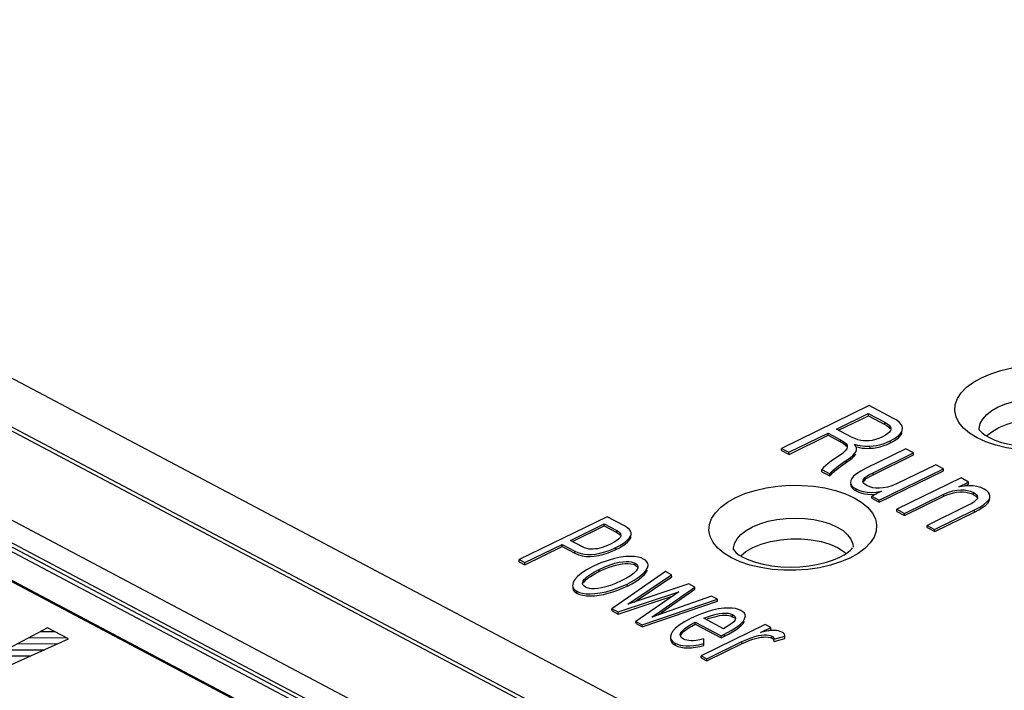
# Model space of a CAD drawing. Extents: x -840 to -217, y -121 to 557.
# Tile 132 of 145: x -349 to -328, y 492 to 506. Entities that reach past the tile are written whole.
import ezdxf

# ---------------------------------------------------------------- set-up
doc = ezdxf.new("R2010")
doc.units = 0
doc.header["$LTSCALE"] = 23.1
doc.layers.add('R912005577_AM_0', color=7, linetype='CONTINUOUS')

msp = doc.modelspace()

# ---------------------------------------------------------------- linework, layer by layer
at = {"layer": 'R912005577_AM_0', "color": 7}
for p, q in [((-323.569, 483.828), (-378.162, 512.728)), ((-323.782, 484.024), (-377.657, 512.545)), ((-375.961, 512.67), (-323.594, 484.948)), ((-376.169, 509.816), (-329.211, 484.957)), ((-376.383, 509.451), (-329.425, 484.592)), ((-329.268, 484.322), (-376.566, 509.361)), ((-329.423, 484.506), (-376.381, 509.364)), ((-330.457, 484.354), (-365.875, 503.104)), ((-330.482, 484.342), (-365.875, 503.078)), ((-331.214, 497.875), (-333.045, 496.98)), ((-330.719, 497.612), (-331.214, 497.875)), ((-331.898, 497.379), (-331.233, 497.705)), ((-331.856, 497.357), (-331.232, 497.662)), ((-331.232, 497.662), (-331.233, 497.705)), ((-331.233, 497.705), (-330.89, 497.523)), ((-331.232, 497.662), (-330.889, 497.48)), ((-330.641, 497.566), (-330.719, 497.612)), ((-330.583, 497.522), (-330.641, 497.566)), ((-331.582, 497.212), (-331.898, 497.379)), ((-330.889, 497.48), (-330.89, 497.523)), ((-330.889, 497.48), (-330.839, 497.451)), ((-330.839, 497.451), (-330.802, 497.421)), ((-330.802, 497.421), (-330.775, 497.39)), ((-330.77, 497.35), (-330.79, 497.32)), ((-330.52, 497.403), (-330.527, 497.441)), ((-330.527, 497.355), (-330.52, 497.403)), ((-332.887, 496.897), (-332.07, 497.296)), ((-332.886, 496.854), (-332.069, 497.253)), ((-332.069, 497.253), (-332.07, 497.296)), ((-332.07, 497.296), (-331.811, 497.159)), ((-332.069, 497.253), (-331.81, 497.116)), ((-331.81, 497.116), (-331.811, 497.159)), ((-331.516, 497.182), (-331.582, 497.212)), ((-331.333, 497.137), (-331.392, 497.145)), ((-331.274, 497.135), (-331.333, 497.137)), ((-330.939, 497.221), (-331.014, 497.188)), ((-330.873, 497.256), (-330.939, 497.221)), ((-330.824, 497.29), (-330.873, 497.256)), ((-330.79, 497.32), (-330.824, 497.29)), ((-330.774, 497.136), (-330.703, 497.175)), ((-330.773, 497.093), (-330.774, 497.136)), ((-330.773, 497.093), (-330.707, 497.128)), ((-330.707, 497.128), (-330.651, 497.164)), ((-330.651, 497.164), (-330.605, 497.2)), ((-330.542, 497.275), (-330.526, 497.312)), ((-328.962, 497.199), (-329.119, 497.295)), ((-328.779, 497.115), (-328.962, 497.199)), ((-333.044, 496.937), (-333.045, 496.98)), ((-333.045, 496.98), (-332.887, 496.897)), ((-333.044, 496.937), (-332.886, 496.854)), ((-331.715, 496.925), (-331.774, 496.872)), ((-331.717, 497.054), (-331.688, 497.021)), ((-331.683, 496.97), (-331.715, 496.925)), ((-331.495, 497.026), (-331.522, 497.065)), ((-331.467, 497.008), (-331.414, 496.996)), ((-331.414, 496.996), (-331.363, 496.987)), ((-331.363, 496.987), (-331.31, 496.982)), ((-330.447, 496.968), (-331.277, 496.563)), ((-331.197, 496.981), (-331.198, 497.024)), ((-330.842, 497.062), (-330.773, 497.093)), ((-330.289, 496.885), (-330.447, 496.968)), ((-332.886, 496.854), (-332.887, 496.897)), ((-331.774, 496.872), (-331.859, 496.811)), ((-331.687, 496.688), (-331.688, 496.731)), ((-331.571, 496.773), (-331.527, 496.815)), ((-331.527, 496.815), (-331.496, 496.857)), ((-331.134, 496.472), (-330.289, 496.885)), ((-331.133, 496.429), (-330.288, 496.842)), ((-330.288, 496.842), (-330.289, 496.885)), ((-332.203, 496.492), (-332.204, 496.535)), ((-332.204, 496.535), (-332.038, 496.447)), ((-332.07, 496.664), (-332.121, 496.621)), ((-332.01, 496.709), (-332.07, 496.664)), ((-331.004, 495.9), (-329.665, 496.554)), ((-331.003, 495.857), (-329.664, 496.511)), ((-329.823, 496.638), (-330.642, 496.238)), ((-329.665, 496.554), (-329.823, 496.638)), ((-329.664, 496.511), (-329.665, 496.554)), ((-332.203, 496.492), (-332.037, 496.404)), ((-332.038, 496.447), (-332.014, 496.476)), ((-332.037, 496.404), (-332.038, 496.447)), ((-332.037, 496.404), (-332.009, 496.436)), ((-332.009, 496.436), (-331.976, 496.469)), ((-331.599, 496.307), (-331.604, 496.27)), ((-331.577, 496.35), (-331.599, 496.307)), ((-331.538, 496.396), (-331.577, 496.35)), ((-331.476, 496.447), (-331.538, 496.396)), ((-331.187, 496.402), (-331.133, 496.429)), ((-331.133, 496.429), (-331.134, 496.472)), ((-329.299, 496.361), (-330.639, 495.707)), ((-329.141, 496.277), (-329.299, 496.361)), ((-331.541, 496.123), (-331.487, 496.09)), ((-331.487, 496.09), (-331.488, 496.133)), ((-331.488, 496.133), (-331.414, 496.101)), ((-331.414, 496.101), (-331.337, 496.078)), ((-331.341, 496.269), (-331.345, 496.292)), ((-331.326, 496.247), (-331.341, 496.269)), ((-331.204, 496.176), (-331.264, 496.202)), ((-331.14, 496.159), (-331.204, 496.176)), ((-330.642, 496.238), (-330.741, 496.197)), ((-329.346, 496.177), (-329.141, 496.277)), ((-329.235, 496.193), (-329.346, 496.177)), ((-329.135, 496.199), (-329.235, 496.193)), ((-329.219, 496.196), (-329.14, 496.234)), ((-329.14, 496.234), (-329.141, 496.277)), ((-328.889, 496.16), (-328.967, 496.183)), ((-328.816, 496.128), (-328.889, 496.16)), ((-328.763, 496.095), (-328.816, 496.128)), ((-331.487, 496.09), (-331.43, 496.064)), ((-331.43, 496.064), (-331.371, 496.044)), ((-331.177, 496.018), (-331.107, 496.021)), ((-330.957, 496.084), (-331.162, 495.984)), ((-331.161, 495.941), (-331.162, 495.984)), ((-331.162, 495.984), (-331.004, 495.9)), ((-331.161, 495.941), (-331.003, 495.857)), ((-331.003, 495.857), (-331.004, 495.9)), ((-330.481, 495.623), (-329.661, 496.023)), ((-330.48, 495.58), (-329.66, 495.98)), ((-329.66, 495.98), (-329.661, 496.023)), ((-329.14, 496.054), (-329.087, 496.038)), ((-329.087, 496.038), (-329.039, 496.016)), ((-329.039, 496.016), (-329.04, 496.059)), ((-329.04, 496.059), (-329.002, 496.035)), ((-331.369, 495.851), (-331.242, 495.744)), ((-330.638, 495.664), (-330.639, 495.707)), ((-330.639, 495.707), (-330.481, 495.623)), ((-329.162, 495.785), (-330.007, 495.372)), ((-329.849, 495.288), (-329.019, 495.694)), ((-329.09, 495.823), (-329.162, 495.785)), ((-329.034, 495.857), (-329.09, 495.823)), ((-329.018, 495.65), (-329.019, 495.694)), ((-328.855, 495.742), (-328.791, 495.789)), ((-328.791, 495.789), (-328.742, 495.836)), ((-336.681, 495.551), (-338.512, 494.657)), ((-336.319, 495.359), (-336.681, 495.551)), ((-330.638, 495.664), (-330.48, 495.58)), ((-330.48, 495.58), (-330.481, 495.623)), ((-329.848, 495.245), (-329.018, 495.65)), ((-337.446, 495.057), (-336.739, 495.402)), ((-337.403, 495.034), (-336.738, 495.359)), ((-336.738, 495.359), (-336.739, 495.402)), ((-336.739, 495.402), (-336.48, 495.265)), ((-336.738, 495.359), (-336.479, 495.222)), ((-336.258, 495.323), (-336.319, 495.359)), ((-336.215, 495.287), (-336.258, 495.323)), ((-330.006, 495.329), (-330.007, 495.372)), ((-330.007, 495.372), (-329.849, 495.288)), ((-330.006, 495.329), (-329.848, 495.245)), ((-329.848, 495.245), (-329.849, 495.288)), ((-336.479, 495.222), (-336.48, 495.265)), ((-336.436, 495.088), (-336.477, 495.055)), ((-336.41, 495.117), (-336.436, 495.088)), ((-336.396, 495.144), (-336.41, 495.117)), ((-336.393, 495.168), (-336.396, 495.144)), ((-336.192, 495.1), (-336.177, 495.141)), ((-338.394, 494.594), (-337.618, 494.973)), ((-338.393, 494.551), (-337.617, 494.93)), ((-337.617, 494.93), (-337.618, 494.973)), ((-337.618, 494.973), (-337.351, 494.832)), ((-337.617, 494.93), (-337.35, 494.789)), ((-337.194, 494.923), (-337.446, 495.057)), ((-337.149, 494.903), (-337.194, 494.923)), ((-336.669, 494.952), (-336.726, 494.929)), ((-336.609, 494.979), (-336.669, 494.952)), ((-336.535, 495.019), (-336.609, 494.979)), ((-336.477, 495.055), (-336.535, 495.019)), ((-336.497, 494.867), (-336.498, 494.91)), ((-336.497, 494.867), (-336.424, 494.905)), ((-336.424, 494.905), (-336.359, 494.943)), ((-336.359, 494.943), (-336.302, 494.982)), ((-331.873, 494.907), (-331.739, 494.822)), ((-331.578, 494.883), (-331.56, 494.906)), ((-337.35, 494.789), (-337.351, 494.832)), ((-337.12, 494.724), (-337.036, 494.721)), ((-336.859, 494.74), (-336.769, 494.762)), ((-336.525, 494.68), (-336.661, 494.642)), ((-335.971, 494.693), (-336.034, 494.71)), ((-335.918, 494.67), (-335.971, 494.693)), ((-335.876, 494.643), (-335.918, 494.67)), ((-334.089, 494.696), (-334.246, 494.792)), ((-333.906, 494.612), (-334.089, 494.696)), ((-331.739, 494.822), (-331.698, 494.783)), ((-331.447, 494.786), (-331.617, 494.691)), ((-338.511, 494.614), (-338.512, 494.657)), ((-338.512, 494.657), (-338.394, 494.594)), ((-338.511, 494.614), (-338.393, 494.551)), ((-338.393, 494.551), (-338.394, 494.594)), ((-336.809, 494.588), (-336.967, 494.519)), ((-336.661, 494.642), (-336.809, 494.588)), ((-336.136, 494.559), (-336.094, 494.541)), ((-336.094, 494.541), (-336.094, 494.584)), ((-336.04, 494.488), (-336.053, 494.453)), ((-336.037, 494.508), (-336.04, 494.488)), ((-336.038, 494.517), (-336.037, 494.508)), ((-337.028, 494.308), (-336.974, 494.341)), ((-336.846, 494.41), (-336.847, 494.453)), ((-336.846, 494.41), (-336.775, 494.443)), ((-335.463, 494.406), (-336.578, 493.633)), ((-336.277, 494.269), (-336.385, 494.211)), ((-336.191, 494.322), (-336.277, 494.269)), ((-336.248, 493.724), (-335.334, 494.338)), ((-336.127, 494.37), (-336.191, 494.322)), ((-336.118, 493.768), (-335.333, 494.295)), ((-335.953, 494.298), (-335.903, 494.346)), ((-335.334, 494.338), (-335.463, 494.406)), ((-335.333, 494.295), (-335.334, 494.338)), ((-337.191, 494.16), (-337.189, 494.179)), ((-337.19, 494.149), (-337.191, 494.16)), ((-337.18, 494.124), (-337.19, 494.149)), ((-337.094, 494.066), (-337.131, 494.082)), ((-336.359, 494.058), (-336.258, 494.104)), ((-336.258, 494.104), (-336.259, 494.147)), ((-336.258, 494.104), (-336.166, 494.152)), ((-334.977, 494.149), (-336.248, 493.724)), ((-335.747, 493.459), (-334.849, 494.081)), ((-334.849, 494.081), (-334.977, 494.149)), ((-334.848, 494.038), (-334.849, 494.081)), ((-337.35, 493.982), (-337.307, 493.953)), ((-337.307, 493.953), (-337.308, 493.996)), ((-337.307, 493.953), (-337.249, 493.929)), ((-337.249, 493.929), (-337.184, 493.912)), ((-336.448, 493.564), (-335.181, 493.985)), ((-336.447, 493.521), (-335.303, 493.901)), ((-335.181, 493.985), (-336.078, 493.368)), ((-334.502, 493.897), (-335.747, 493.459)), ((-335.618, 493.504), (-334.848, 494.038)), ((-334.38, 493.833), (-334.502, 493.897)), ((-335.947, 493.299), (-334.38, 493.833)), ((-335.946, 493.256), (-334.379, 493.79)), ((-334.379, 493.79), (-334.38, 493.833)), ((-334.249, 493.641), (-334.358, 493.627)), ((-336.577, 493.59), (-336.578, 493.633)), ((-336.578, 493.633), (-336.448, 493.564)), ((-336.577, 493.59), (-336.447, 493.521)), ((-336.447, 493.521), (-336.448, 493.564)), ((-334.925, 493.436), (-335.068, 493.358)), ((-334.765, 493.506), (-334.925, 493.436)), ((-334.254, 493.216), (-334.665, 493.434)), ((-334.358, 493.627), (-334.481, 493.6)), ((-334.1, 493.482), (-334.063, 493.466)), ((-334.063, 493.466), (-334.064, 493.509)), ((-334.063, 493.466), (-334.04, 493.452)), ((-334.04, 493.452), (-334.023, 493.437)), ((-334.005, 493.448), (-334.004, 493.434)), ((-333.94, 493.618), (-334.001, 493.634)), ((-333.889, 493.596), (-333.94, 493.618)), ((-333.847, 493.569), (-333.889, 493.596)), ((-348.35, 493.232), (-350.058, 492.328)), ((-347.913, 493.001), (-348.35, 493.232)), ((-336.077, 493.325), (-336.078, 493.368)), ((-336.078, 493.368), (-335.947, 493.299)), ((-336.077, 493.325), (-335.946, 493.256)), ((-335.946, 493.256), (-335.947, 493.299)), ((-335.18, 493.286), (-335.261, 493.218)), ((-335.068, 493.358), (-335.18, 493.286)), ((-335.038, 493.193), (-334.979, 493.231)), ((-334.84, 493.309), (-334.841, 493.352)), ((-334.841, 493.352), (-334.304, 493.068)), ((-334.84, 493.309), (-334.303, 493.025)), ((-333.381, 493.304), (-334.72, 492.65)), ((-334.175, 493.261), (-334.254, 493.216)), ((-334.114, 493.3), (-334.175, 493.261)), ((-334.007, 493.412), (-334.018, 493.388)), ((-333.995, 493.194), (-333.934, 493.239)), ((-333.934, 493.239), (-333.883, 493.283)), ((-333.478, 493.136), (-333.262, 493.241)), ((-333.262, 493.241), (-333.381, 493.304)), ((-333.261, 493.198), (-333.262, 493.241)), ((-348.734, 493.029), (-347.963, 493.028)), ((-348.495, 493.155), (-348.204, 493.155)), ((-335.359, 493.053), (-335.36, 493.041)), ((-335.347, 493.102), (-335.359, 493.053)), ((-335.153, 493.093), (-335.147, 493.117)), ((-335.153, 493.084), (-335.153, 493.093)), ((-335.152, 493.071), (-335.153, 493.084)), ((-334.304, 493.068), (-334.235, 493.102)), ((-334.303, 493.025), (-334.304, 493.068)), ((-334.303, 493.025), (-334.234, 493.059)), ((-334.234, 493.059), (-334.235, 493.102)), ((-334.065, 493.149), (-333.995, 493.194)), ((-333.391, 493.155), (-333.478, 493.136)), ((-333.316, 493.171), (-333.261, 493.198)), ((-333.28, 493.031), (-333.245, 493.017)), ((-333.195, 493.179), (-333.25, 493.176)), ((-333.245, 493.017), (-333.246, 493.06)), ((-333.2, 492.994), (-332.972, 493.056)), ((-333.148, 493.176), (-333.195, 493.179)), ((-333.019, 493.134), (-333.039, 493.146)), ((-332.971, 493.013), (-332.972, 493.056)), ((-349.758, 492.17), (-347.913, 493.001)), ((-348.973, 492.903), (-348.135, 492.901)), ((-335.306, 492.899), (-335.261, 492.87)), ((-335.261, 492.87), (-335.262, 492.913)), ((-335.261, 492.87), (-335.202, 492.845)), ((-335.202, 492.845), (-335.139, 492.827)), ((-335.052, 492.984), (-335.085, 492.999)), ((-334.883, 492.965), (-334.934, 492.963)), ((-334.917, 492.818), (-334.834, 492.827)), ((-334.822, 492.971), (-334.883, 492.965)), ((-334.661, 492.905), (-334.66, 493.003)), ((-334.66, 492.862), (-334.661, 492.905)), ((-334.602, 492.587), (-333.867, 492.946)), ((-334.601, 492.544), (-333.866, 492.903)), ((-333.866, 492.903), (-333.867, 492.946)), ((-333.201, 493.009), (-333.2, 492.994)), ((-333.199, 492.951), (-333.2, 492.994)), ((-333.2, 492.964), (-333.199, 492.951)), ((-333.199, 492.951), (-332.971, 493.013)), ((-349.451, 492.65), (-348.696, 492.648)), ((-349.212, 492.776), (-348.415, 492.775)), ((-334.719, 492.607), (-334.72, 492.65)), ((-334.72, 492.65), (-334.602, 492.587)), ((-334.719, 492.607), (-334.601, 492.544)), ((-334.601, 492.544), (-334.602, 492.587))]:
    msp.add_line(p, q, dxfattribs=at)
for points in [[(-328.871, 498.455), (-328.677, 498.538), (-328.466, 498.605), (-328.235, 498.657), (-327.992, 498.693), (-327.744, 498.711), (-327.494, 498.711), (-327.248, 498.692), (-327.011, 498.656), (-326.787, 498.603), (-326.582, 498.534), (-326.399, 498.451), (-326.242, 498.354), (-326.115, 498.247), (-326.019, 498.131), (-325.958, 498.009), (-325.932, 497.883), (-325.942, 497.757), (-325.986, 497.631), (-326.067, 497.509), (-326.179, 497.394), (-326.32, 497.289)], [(-329.119, 497.295), (-329.246, 497.403), (-329.342, 497.518), (-329.403, 497.64), (-329.429, 497.766), (-329.419, 497.893), (-329.374, 498.019), (-329.294, 498.14), (-329.182, 498.256), (-329.041, 498.36), (-328.871, 498.455)], [(-328.521, 497.844), (-328.368, 497.909), (-328.197, 497.96), (-328.013, 497.998), (-327.821, 498.021), (-327.625, 498.029), (-327.43, 498.02), (-327.241, 497.997), (-327.063, 497.958), (-326.9, 497.906), (-326.755, 497.841), (-326.633, 497.765), (-326.537, 497.68), (-326.469, 497.588)], [(-328.92, 497.366), (-328.92, 497.396), (-328.897, 497.496), (-328.844, 497.592), (-328.763, 497.684), (-328.654, 497.769), (-328.521, 497.844)], [(-328.512, 497.414), (-328.337, 497.485), (-328.147, 497.539), (-327.94, 497.577), (-327.724, 497.596), (-327.507, 497.595), (-327.293, 497.576), (-327.092, 497.537), (-326.907, 497.482), (-326.746, 497.41)], [(-330.89, 497.523), (-330.837, 497.491), (-330.799, 497.461), (-330.775, 497.432), (-330.763, 497.405), (-330.76, 497.388)], [(-330.76, 497.388), (-330.761, 497.377), (-330.77, 497.35)], [(-330.703, 497.175), (-330.645, 497.212), (-330.6, 497.249), (-330.566, 497.285), (-330.541, 497.32), (-330.527, 497.355)], [(-330.527, 497.441), (-330.547, 497.481), (-330.583, 497.522)], [(-328.92, 497.372), (-328.918, 497.369), (-328.899, 497.343), (-328.859, 497.303), (-328.796, 497.256), (-328.708, 497.205), (-328.594, 497.153), (-328.457, 497.105), (-328.297, 497.064), (-328.121, 497.033), (-327.931, 497.013), (-327.733, 497.006), (-327.534, 497.012), (-327.338, 497.032), (-327.152, 497.064), (-326.98, 497.106), (-326.829, 497.157), (-326.699, 497.213)], [(-328.767, 497.239), (-328.659, 497.328), (-328.512, 497.414)], [(-331.811, 497.159), (-331.746, 497.119), (-331.701, 497.081), (-331.677, 497.045), (-331.672, 497.016)], [(-331.392, 497.145), (-331.453, 497.159), (-331.516, 497.182)], [(-331.014, 497.188), (-331.085, 497.163), (-331.152, 497.147), (-331.214, 497.138), (-331.274, 497.135)], [(-331.198, 497.024), (-331.132, 497.029), (-331.065, 497.039), (-330.996, 497.054), (-330.925, 497.075), (-330.851, 497.102), (-330.774, 497.136)], [(-330.605, 497.2), (-330.568, 497.238), (-330.542, 497.275)], [(-331.81, 497.116), (-331.757, 497.085), (-331.717, 497.054)], [(-331.688, 496.731), (-331.611, 496.785), (-331.552, 496.834), (-331.513, 496.876), (-331.489, 496.915), (-331.479, 496.951), (-331.478, 496.967)], [(-331.672, 497.016), (-331.672, 497.009), (-331.683, 496.97)], [(-331.522, 497.065), (-331.459, 497.049), (-331.402, 497.036), (-331.352, 497.029), (-331.303, 497.024)], [(-331.478, 496.967), (-331.481, 496.988), (-331.495, 497.026)], [(-331.31, 496.982), (-331.254, 496.98), (-331.197, 496.981)], [(-331.303, 497.024), (-331.251, 497.023), (-331.198, 497.024)], [(-331.197, 496.981), (-331.126, 496.987), (-331.054, 496.998)], [(-331.054, 496.998), (-330.983, 497.014), (-330.912, 497.036), (-330.842, 497.062)], [(-326.895, 497.045), (-327.126, 496.992), (-327.368, 496.956), (-327.617, 496.939), (-327.867, 496.939), (-328.113, 496.957), (-328.35, 496.993), (-328.574, 497.047), (-328.779, 497.115)], [(-332.014, 496.476), (-331.976, 496.513), (-331.923, 496.56), (-331.856, 496.613), (-331.778, 496.67), (-331.688, 496.731)], [(-331.859, 496.811), (-331.94, 496.758), (-332.01, 496.709)], [(-331.687, 496.688), (-331.624, 496.731), (-331.571, 496.773)], [(-332.121, 496.621), (-332.166, 496.578), (-332.204, 496.535)], [(-331.976, 496.469), (-331.937, 496.504), (-331.894, 496.539), (-331.848, 496.575), (-331.798, 496.612)], [(-331.798, 496.612), (-331.744, 496.65), (-331.687, 496.688)], [(-331.277, 496.563), (-331.389, 496.503), (-331.476, 496.447)], [(-331.345, 496.292), (-331.342, 496.315), (-331.328, 496.34), (-331.302, 496.368), (-331.262, 496.399), (-331.206, 496.434), (-331.134, 496.472)], [(-331.341, 496.269), (-331.33, 496.292), (-331.307, 496.319), (-331.274, 496.347)], [(-331.274, 496.347), (-331.234, 496.374), (-331.187, 496.402)], [(-333.998, 495.952), (-333.805, 496.034), (-333.593, 496.102), (-333.362, 496.154), (-333.12, 496.19), (-332.871, 496.208), (-332.621, 496.207), (-332.375, 496.189), (-332.138, 496.153), (-331.914, 496.1), (-331.709, 496.031)], [(-331.604, 496.27), (-331.597, 496.233), (-331.576, 496.199), (-331.539, 496.165), (-331.488, 496.133)], [(-331.603, 496.226), (-331.599, 496.2), (-331.578, 496.16), (-331.541, 496.123)], [(-331.264, 496.202), (-331.3, 496.224), (-331.326, 496.247)], [(-331, 496.147), (-331.073, 496.149), (-331.14, 496.159)], [(-330.741, 496.197), (-330.834, 496.169), (-330.92, 496.153), (-331, 496.147)], [(-329.661, 496.023), (-329.562, 496.063), (-329.47, 496.092), (-329.383, 496.108), (-329.304, 496.114)], [(-329.304, 496.114), (-329.231, 496.112), (-329.163, 496.102), (-329.1, 496.085), (-329.04, 496.059)], [(-328.967, 496.183), (-329.047, 496.196), (-329.135, 496.199)], [(-334.246, 494.792), (-334.373, 494.899), (-334.469, 495.015), (-334.53, 495.137), (-334.556, 495.263), (-334.546, 495.39), (-334.502, 495.515), (-334.421, 495.637), (-334.309, 495.752), (-334.168, 495.857), (-333.998, 495.952)], [(-331.709, 496.031), (-331.526, 495.947), (-331.369, 495.851)], [(-331.371, 496.044), (-331.309, 496.03), (-331.245, 496.021), (-331.177, 496.018)], [(-331.337, 496.078), (-331.256, 496.065), (-331.169, 496.061), (-331.068, 496.068), (-330.957, 496.084)], [(-329.66, 495.98), (-329.595, 496.009), (-329.528, 496.033)], [(-329.528, 496.033), (-329.459, 496.051), (-329.39, 496.063), (-329.323, 496.07)], [(-329.323, 496.07), (-329.257, 496.07), (-329.196, 496.065), (-329.14, 496.054)], [(-329.039, 496.016), (-328.998, 495.99), (-328.969, 495.964), (-328.955, 495.937)], [(-328.953, 495.964), (-328.956, 495.942), (-328.97, 495.917), (-328.995, 495.888), (-329.034, 495.857)], [(-329.019, 495.694), (-328.907, 495.754), (-328.82, 495.81), (-328.76, 495.861), (-328.721, 495.908), (-328.7, 495.95), (-328.695, 495.987)], [(-329.002, 496.035), (-328.974, 496.012), (-328.959, 495.989), (-328.953, 495.964)], [(-328.695, 495.987), (-328.703, 496.026), (-328.725, 496.06), (-328.763, 496.095)], [(-328.742, 495.836), (-328.71, 495.884), (-328.695, 495.93)], [(-331.242, 495.744), (-331.146, 495.628), (-331.085, 495.506), (-331.059, 495.38), (-331.069, 495.253), (-331.113, 495.128), (-331.194, 495.006), (-331.306, 494.891), (-331.447, 494.786)], [(-329.018, 495.65), (-328.93, 495.696), (-328.855, 495.742)], [(-333.648, 495.341), (-333.495, 495.405), (-333.324, 495.457), (-333.14, 495.495), (-332.948, 495.518), (-332.752, 495.525), (-332.557, 495.517), (-332.368, 495.493), (-332.19, 495.455), (-332.027, 495.403), (-331.882, 495.338), (-331.76, 495.262), (-331.664, 495.177), (-331.596, 495.084)], [(-336.176, 495.207), (-336.177, 495.22), (-336.189, 495.254), (-336.215, 495.287)], [(-334.047, 494.862), (-334.047, 494.893), (-334.024, 494.992), (-333.971, 495.089), (-333.89, 495.181), (-333.781, 495.265), (-333.648, 495.341)], [(-336.48, 495.265), (-336.441, 495.241), (-336.414, 495.217), (-336.398, 495.193), (-336.393, 495.168)], [(-336.479, 495.222), (-336.436, 495.195), (-336.408, 495.167)], [(-336.344, 494.996), (-336.288, 495.036), (-336.245, 495.074), (-336.213, 495.11), (-336.193, 495.144)], [(-336.302, 494.982), (-336.255, 495.021), (-336.218, 495.061), (-336.192, 495.1)], [(-336.193, 495.144), (-336.178, 495.183), (-336.176, 495.207)], [(-333.639, 494.91), (-333.464, 494.982), (-333.274, 495.036), (-333.067, 495.073), (-332.851, 495.092), (-332.634, 495.092), (-332.421, 495.072), (-332.219, 495.034), (-332.034, 494.978), (-331.873, 494.907)], [(-331.596, 495.084), (-331.557, 494.988), (-331.548, 494.919)], [(-337.351, 494.832), (-337.287, 494.804), (-337.221, 494.783), (-337.154, 494.77), (-337.083, 494.764), (-337.006, 494.765), (-336.922, 494.773), (-336.83, 494.79), (-336.729, 494.817), (-336.618, 494.857), (-336.498, 494.91)], [(-336.922, 494.879), (-336.973, 494.874), (-337.02, 494.874), (-337.063, 494.878), (-337.105, 494.887), (-337.149, 494.903)], [(-336.726, 494.929), (-336.78, 494.91), (-336.831, 494.896), (-336.878, 494.885), (-336.922, 494.879)], [(-336.498, 494.91), (-336.414, 494.954), (-336.344, 494.996)], [(-334.047, 494.869), (-334.045, 494.866), (-334.026, 494.839), (-333.986, 494.8), (-333.923, 494.752), (-333.835, 494.701), (-333.721, 494.65), (-333.584, 494.602), (-333.424, 494.561), (-333.248, 494.529), (-333.058, 494.509), (-332.86, 494.502), (-332.661, 494.509), (-332.465, 494.528), (-332.279, 494.56), (-332.108, 494.603), (-331.956, 494.654), (-331.826, 494.709)], [(-333.894, 494.735), (-333.786, 494.824), (-333.639, 494.91)], [(-331.826, 494.709), (-331.737, 494.757), (-331.666, 494.804), (-331.614, 494.847), (-331.578, 494.883)], [(-337.35, 494.789), (-337.278, 494.758), (-337.201, 494.736), (-337.12, 494.724)], [(-337.036, 494.721), (-336.949, 494.727), (-336.859, 494.74)], [(-336.769, 494.762), (-336.677, 494.791), (-336.587, 494.826), (-336.497, 494.867)], [(-336.289, 494.72), (-336.4, 494.705), (-336.525, 494.68)], [(-336.034, 494.71), (-336.107, 494.721), (-336.191, 494.724), (-336.289, 494.72)], [(-331.617, 494.691), (-331.811, 494.608), (-332.022, 494.541)], [(-336.967, 494.519), (-337.108, 494.442), (-337.219, 494.37), (-337.299, 494.302)], [(-336.847, 494.453), (-336.727, 494.507), (-336.617, 494.55), (-336.518, 494.581), (-336.431, 494.602), (-336.353, 494.614), (-336.285, 494.619), (-336.227, 494.618), (-336.177, 494.612), (-336.133, 494.6), (-336.094, 494.584)], [(-336.775, 494.443), (-336.705, 494.473), (-336.636, 494.5), (-336.568, 494.522), (-336.501, 494.542), (-336.435, 494.557), (-336.369, 494.569), (-336.305, 494.575), (-336.243, 494.576)], [(-336.259, 494.147), (-336.119, 494.225), (-336.008, 494.297), (-335.928, 494.365), (-335.873, 494.427), (-335.84, 494.483), (-335.827, 494.532), (-335.826, 494.548)], [(-336.243, 494.576), (-336.186, 494.57), (-336.136, 494.559)], [(-336.094, 494.584), (-336.066, 494.565), (-336.047, 494.543), (-336.038, 494.517)], [(-336.094, 494.541), (-336.066, 494.522), (-336.047, 494.501)], [(-335.826, 494.548), (-335.83, 494.575), (-335.848, 494.612), (-335.876, 494.643)], [(-332.022, 494.541), (-332.253, 494.489), (-332.495, 494.453), (-332.744, 494.435), (-332.994, 494.435), (-333.24, 494.454), (-333.477, 494.49), (-333.701, 494.543), (-333.906, 494.612)], [(-337.299, 494.302), (-337.353, 494.239), (-337.385, 494.184)], [(-337.189, 494.179), (-337.176, 494.213), (-337.149, 494.251), (-337.104, 494.295), (-337.041, 494.343), (-336.955, 494.396), (-336.847, 494.453)], [(-337.171, 494.176), (-337.147, 494.208), (-337.115, 494.241), (-337.075, 494.274), (-337.028, 494.308)], [(-336.974, 494.341), (-336.914, 494.376), (-336.846, 494.41)], [(-336.166, 494.152), (-336.084, 494.201), (-336.013, 494.249), (-335.953, 494.298)], [(-336.053, 494.453), (-336.082, 494.414), (-336.127, 494.37)], [(-335.903, 494.346), (-335.865, 494.393), (-335.84, 494.439)], [(-337.385, 494.184), (-337.398, 494.134), (-337.399, 494.119)], [(-337.399, 494.119), (-337.395, 494.091), (-337.378, 494.054), (-337.349, 494.023), (-337.308, 493.996)], [(-337.398, 494.076), (-337.395, 494.054), (-337.379, 494.015), (-337.35, 493.982)], [(-337.192, 493.957), (-337.12, 493.946), (-337.035, 493.943), (-336.937, 493.947), (-336.826, 493.961), (-336.702, 493.986), (-336.565, 494.025), (-336.418, 494.079), (-336.259, 494.147)], [(-337.131, 494.082), (-337.16, 494.101), (-337.18, 494.124)], [(-337, 494.049), (-337.05, 494.055), (-337.094, 494.066)], [(-336.385, 494.211), (-336.503, 494.159), (-336.611, 494.117), (-336.708, 494.087), (-336.796, 494.066), (-336.874, 494.053), (-336.942, 494.048), (-337, 494.049)], [(-336.558, 493.984), (-336.458, 494.018), (-336.359, 494.058)], [(-337.308, 493.996), (-337.255, 493.973), (-337.192, 493.957)], [(-337.184, 493.912), (-337.109, 493.902), (-337.027, 493.899), (-336.94, 493.904)], [(-336.94, 493.904), (-336.848, 493.915), (-336.753, 493.932), (-336.656, 493.955), (-336.558, 493.984)], [(-334.001, 493.634), (-334.071, 493.644), (-334.153, 493.647), (-334.249, 493.641)], [(-334.481, 493.6), (-334.617, 493.561), (-334.765, 493.506)], [(-334.665, 493.434), (-334.543, 493.478), (-334.436, 493.51), (-334.346, 493.53), (-334.271, 493.541), (-334.208, 493.543), (-334.154, 493.538), (-334.106, 493.527), (-334.064, 493.509)], [(-334.617, 493.408), (-334.606, 493.413), (-334.549, 493.433), (-334.494, 493.45), (-334.44, 493.466)], [(-334.44, 493.466), (-334.387, 493.479), (-334.335, 493.489), (-334.283, 493.496), (-334.233, 493.499)], [(-334.235, 493.102), (-334.092, 493.178), (-333.98, 493.248), (-333.899, 493.312), (-333.844, 493.369), (-333.812, 493.42), (-333.798, 493.465), (-333.797, 493.48)], [(-334.233, 493.499), (-334.185, 493.498), (-334.14, 493.492), (-334.1, 493.482)], [(-334.064, 493.509), (-334.042, 493.495), (-334.024, 493.48), (-334.012, 493.464), (-334.005, 493.448)], [(-334.004, 493.434), (-334.004, 493.43), (-334.007, 493.412)], [(-333.797, 493.48), (-333.801, 493.504), (-333.817, 493.538), (-333.847, 493.569)], [(-335.147, 493.117), (-335.132, 493.148), (-335.104, 493.181), (-335.066, 493.215), (-335.012, 493.254), (-334.936, 493.3), (-334.841, 493.352)], [(-334.979, 493.231), (-334.914, 493.27), (-334.84, 493.309)], [(-334.018, 493.388), (-334.039, 493.361), (-334.07, 493.333), (-334.114, 493.3)], [(-333.883, 493.283), (-333.842, 493.327), (-333.814, 493.37)], [(-335.36, 493.041), (-335.355, 493.011), (-335.336, 492.974), (-335.306, 492.941), (-335.262, 492.913)], [(-335.261, 493.218), (-335.315, 493.157), (-335.347, 493.102)], [(-335.132, 493.033), (-335.145, 493.052), (-335.152, 493.071)], [(-335.146, 493.074), (-335.122, 493.115), (-335.086, 493.155), (-335.038, 493.193)], [(-335.085, 492.999), (-335.112, 493.016), (-335.132, 493.033)], [(-334.234, 493.059), (-334.145, 493.104), (-334.065, 493.149)], [(-333.867, 492.946), (-333.768, 492.99), (-333.677, 493.026), (-333.596, 493.052), (-333.523, 493.07), (-333.459, 493.082)], [(-333.694, 492.977), (-333.638, 492.996), (-333.582, 493.013), (-333.528, 493.026), (-333.474, 493.036)], [(-333.474, 493.036), (-333.421, 493.042), (-333.369, 493.044), (-333.321, 493.04), (-333.28, 493.031)], [(-333.459, 493.082), (-333.402, 493.087), (-333.354, 493.087), (-333.313, 493.082), (-333.276, 493.073), (-333.246, 493.06)], [(-333.25, 493.176), (-333.315, 493.169), (-333.391, 493.155)], [(-333.246, 493.06), (-333.231, 493.052), (-333.22, 493.043), (-333.211, 493.033), (-333.205, 493.023), (-333.201, 493.009)], [(-333.039, 493.146), (-333.071, 493.16), (-333.108, 493.17), (-333.148, 493.176)], [(-332.972, 493.056), (-332.975, 493.076), (-332.981, 493.093), (-332.99, 493.108), (-333.002, 493.121), (-333.019, 493.134)], [(-335.358, 492.998), (-335.354, 492.972), (-335.337, 492.933), (-335.306, 492.899)], [(-335.262, 492.913), (-335.211, 492.89), (-335.156, 492.874)], [(-335.156, 492.874), (-335.098, 492.863), (-335.033, 492.858), (-334.959, 492.858), (-334.873, 492.865)], [(-335.139, 492.827), (-335.07, 492.817), (-334.996, 492.814), (-334.917, 492.818)], [(-334.934, 492.963), (-334.978, 492.966), (-335.016, 492.973), (-335.052, 492.984)], [(-334.873, 492.865), (-334.774, 492.881), (-334.661, 492.905)], [(-334.834, 492.827), (-334.748, 492.842), (-334.66, 492.862)], [(-334.66, 493.003), (-334.747, 492.984), (-334.822, 492.971)], [(-333.866, 492.903), (-333.808, 492.93), (-333.75, 492.955), (-333.694, 492.977)], [(-333.245, 493.017), (-333.229, 493.008), (-333.217, 492.998), (-333.209, 492.988)]]:
    msp.add_lwpolyline(points, dxfattribs=at)

doc.saveas('drawing.dxf')
